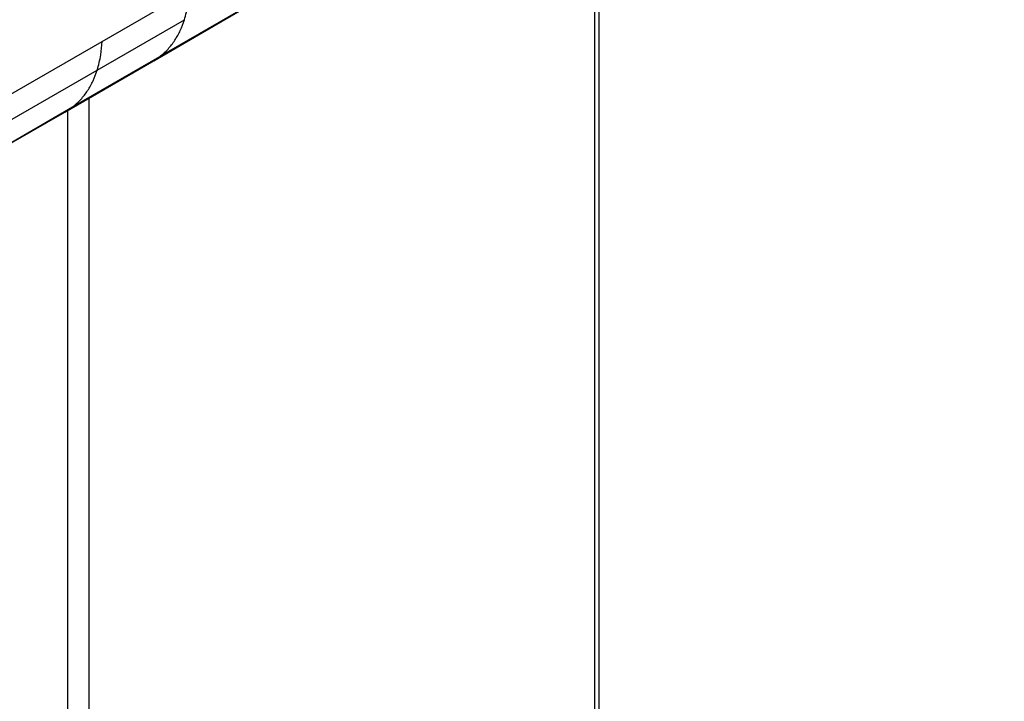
# Paper-space layout '_Isometric' of a CAD drawing. Header units: millimetres. Extents: x -373 to 687, y -154 to 896.
# Tile 12 of 15: x 451 to 649, y 133 to 270. Entities that reach past the tile are written whole.
import ezdxf

# ---------------------------------------------------------------- set-up
doc = ezdxf.new("R2010")
doc.units = ezdxf.units.MM

psp = doc.layouts.new('_Isometric')

# ---------------------------------------------------------------- linework, layer by layer
at = {"color": 7, "linetype": 'Continuous', "lineweight": 25}
for p, q in [((325.9, 183.61), (649.46, 370.39)), ((567.98, 65.72), (567.98, 313.48)), ((567.1, 64.5), (567.1, 312.98)), ((478.34, 261.73), (495.53, 271.66)), ((497.12, 272.7), (479.57, 262.56)), ((466.96, 259.84), (484.51, 269.97)), ((460.43, 251.39), (477.98, 261.52)), ((462.01, 252.43), (479.57, 262.56)), ((477.98, 261.52), (478.28, 261.7)), ((449.41, 249.71), (466.96, 259.84)), ((465.28, 254.19), (465.28, 5.72)), ((444.47, 242.3), (462.01, 252.43)), ((460.41, 251.41), (462.01, 252.43)), ((461.03, 5.72), (461.03, 251.74)), ((442.87, 241.26), (460.42, 251.39))]:
    psp.add_line(p, q, dxfattribs=at)
for points, knots in [([(484.51, 269.97), (484.79, 270.96), (485.29, 272.75), (485.44, 274.82), (485.5, 275.74)], [0, 0, 0, 0, 0.553949, 1, 1, 1, 1]), ([(479.57, 262.56), (480.13, 263.04), (481.24, 263.99), (482.6, 265.79), (483.71, 267.75), (484.25, 269.24), (484.51, 269.97)], [0, 0, 0, 0, 0.2641128, 0.5185284, 0.7637367, 1, 1, 1, 1]), ([(466.96, 259.84), (467.23, 260.83), (467.74, 262.62), (467.89, 264.69), (467.95, 265.61)], [0, 0, 0, 0, 0.553913, 1, 1, 1, 1]), ([(477.97, 261.54), (478.09, 261.6), (478.65, 261.88), (479.16, 262.26), (479.57, 262.56)], [0, 0, 0, 0, 0.2054653, 1, 1, 1, 1]), ([(462.01, 252.43), (462.58, 252.91), (463.69, 253.86), (465.05, 255.66), (466.16, 257.62), (466.69, 259.11), (466.96, 259.84)], [0, 0, 0, 0, 0.264113, 0.518527, 0.763735, 1, 1, 1, 1])]:
    psp.add_open_spline(points, degree=3, knots=knots, dxfattribs=at)

doc.saveas('drawing.dxf')
